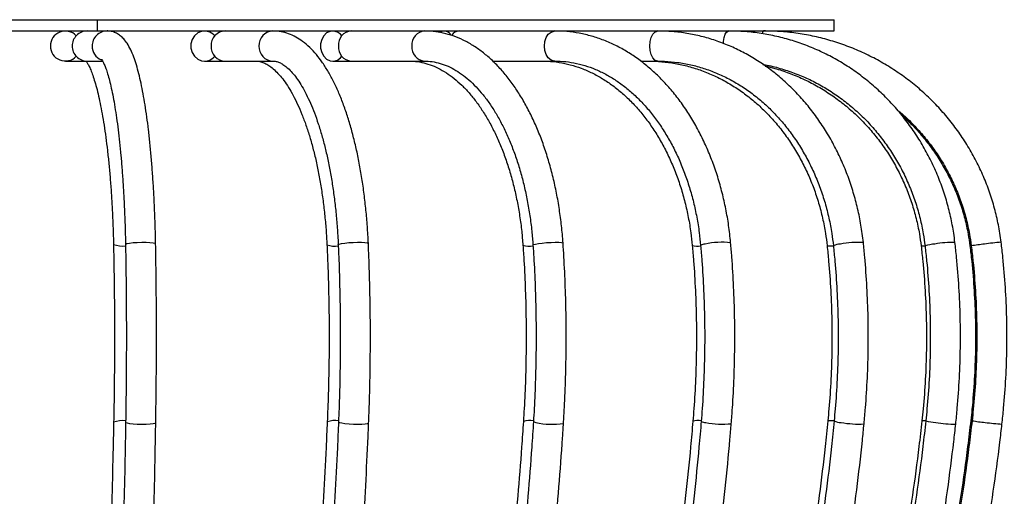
# Model space of a CAD drawing. Header units: millimetres. Extents: x 100 to 5840, y 99 to 4099.
# Tile 10 of 27: x 1872 to 2395, y 3522 to 3776. Entities that reach past the tile are written whole.
import ezdxf

# ---------------------------------------------------------------- set-up
doc = ezdxf.new("R2010")
doc.units = ezdxf.units.MM
doc.header["$LTSCALE"] = 20

msp = doc.modelspace()

# ---------------------------------------------------------------- linework, layer by layer
at = {"color": 7, "linetype": 'Continuous', "lineweight": 25}
for p, q in [((1316.177, 3775.53), (1913.579, 3775.53)), ((1913.579, 3775.53), (1913.579, 3769.53)), ((1913.579, 3775.53), (2304.878, 3775.53)), ((2304.878, 3769.53), (2304.878, 3775.53)), ((1316.177, 3769.53), (1913.579, 3769.53)), ((1913.579, 3769.53), (2304.878, 3769.53)), ((1896.735, 3753.53), (1908.274, 3753.53)), ((1908.274, 3753.53), (1916.513, 3753.53)), ((1970.675, 3753.53), (1981.535, 3753.53)), ((1981.535, 3753.53), (2006.939, 3753.53)), ((2038.742, 3753.53), (2048.417, 3753.53)), ((2048.417, 3753.53), (2087.448, 3753.53)), ((2123.654, 3753.53), (2156.634, 3753.53)), ((2202.223, 3753.53), (2211.267, 3753.53))]:
    msp.add_line(p, q, dxfattribs=at)
at = {"color": 7, "linetype": 'Continuous', "lineweight": 25, "flags": 128}
for points in [[(1976.075, 3766.989), (1975.281, 3767.785), (1973.374, 3768.977), (1971.227, 3769.508), (1969.031, 3769.329), (1966.981, 3768.458), (1965.26, 3766.971), (1964.019, 3765.001), (1963.37, 3762.722), (1963.37, 3760.338), (1964.019, 3758.059), (1965.26, 3756.089), (1966.981, 3754.602), (1969.031, 3753.731), (1971.227, 3753.552), (1973.374, 3754.083), (1975.281, 3755.275), (1976.075, 3756.071)], [(2043.534, 3766.989), (2042.829, 3767.785), (2041.137, 3768.977), (2039.232, 3769.508), (2037.284, 3769.329), (2035.465, 3768.458), (2033.937, 3766.971), (2032.836, 3765.001), (2032.26, 3762.722), (2032.26, 3760.338), (2032.836, 3758.059), (2033.937, 3756.089), (2035.465, 3754.602), (2037.284, 3753.731), (2039.232, 3753.552), (2041.137, 3754.083), (2042.829, 3755.275), (2043.534, 3756.071)]]:
    msp.add_lwpolyline(points, dxfattribs=at)
at = {"color": 8, "linetype": 'Continuous', "lineweight": 25, "flags": 128}
for points in [[(2151.057, 3761.53), (2151.305, 3763.888), (2152.026, 3766.037), (2153.157, 3767.785), (2154.597, 3768.977), (2156.217, 3769.508), (2156.636, 3769.53)], [(2207.052, 3761.53), (2207.239, 3763.888), (2207.784, 3766.037), (2208.639, 3767.785), (2209.727, 3768.977), (2210.952, 3769.508), (2211.269, 3769.53)], [(2246.177, 3762.851), (2246.258, 3763.888), (2246.602, 3766.037), (2247.14, 3767.785), (2247.826, 3768.977), (2248.598, 3769.508), (2248.798, 3769.53)], [(2266.932, 3768.192), (2267.115, 3768.977), (2267.398, 3769.508), (2267.471, 3769.53)], [(2156.619, 3753.53), (2156.217, 3753.552), (2154.597, 3754.083), (2153.157, 3755.275), (2152.026, 3757.023), (2151.305, 3759.172), (2151.057, 3761.53)], [(2211.259, 3753.53), (2210.952, 3753.552), (2209.727, 3754.083), (2208.639, 3755.275), (2207.784, 3757.023), (2207.239, 3759.172), (2207.052, 3761.53)], [(1928.652, 3656.146), (1928.741, 3656.294), (1929.442, 3656.584), (1930.783, 3656.849), (1932.646, 3657.064), (1934.865, 3657.21), (1937.242, 3657.276), (1939.567, 3657.254), (1941.633, 3657.147), (1943.256, 3656.964), (1944.292, 3656.721), (1944.65, 3656.442)], [(2041.61, 3655.939), (2041.627, 3656.004), (2042.133, 3656.294)], [(2042.133, 3656.294), (2043.304, 3656.584), (2045.033, 3656.849), (2047.169, 3657.064), (2049.521, 3657.21), (2051.881, 3657.276), (2054.037, 3657.254), (2055.8, 3657.147), (2057.012, 3656.964), (2057.566, 3656.721), (2057.595, 3656.649)], [(2145.016, 3655.749), (2145.327, 3656.004), (2146.318, 3656.294)], [(2146.318, 3656.294), (2147.903, 3656.584), (2149.94, 3656.849), (2152.25, 3657.064), (2154.625, 3657.21), (2156.856, 3657.276), (2158.744, 3657.254), (2160.121, 3657.147), (2160.866, 3656.964), (2160.979, 3656.839)], [(2377.036, 3655.314), (2377.151, 3655.313), (2377.581, 3655.347)], [(1928.717, 3561.667), (1928.806, 3561.53), (1929.507, 3561.262), (1930.849, 3561.017), (1932.712, 3560.818), (1934.931, 3560.682), (1937.309, 3560.622), (1939.634, 3560.642), (1941.699, 3560.741), (1943.322, 3560.91), (1944.358, 3561.135), (1944.715, 3561.393)], [(2041.766, 3561.858), (2041.783, 3561.799), (2042.29, 3561.53)], [(2042.29, 3561.53), (2043.461, 3561.262), (2045.192, 3561.017), (2047.328, 3560.818), (2049.681, 3560.682), (2052.04, 3560.622), (2054.197, 3560.642), (2055.959, 3560.741), (2057.171, 3560.91), (2057.724, 3561.135), (2057.752, 3561.202)], [(2145.254, 3562.034), (2145.566, 3561.799), (2146.559, 3561.53)], [(2377.463, 3562.437), (2377.577, 3562.439), (2378.305, 3562.38)]]:
    msp.add_lwpolyline(points, dxfattribs=at)
at = {"color": 7, "linetype": 'Continuous', "lineweight": 25}
for centre, radius, start, end in [((1896.703, 3761.53), 7.956, 43.32073, 316.67927), ((1908.313, 3761.581), 7.949, 90.27967, 180.36656), ((1981.772, 3761.823), 7.711, 91.75713, 182.1748), ((2049.041, 3762.221), 7.336, 94.88081, 185.40311), ((2106.055, 3764.6), 4.937, 92.98908, 148.97559), ((2097.792, 3765.153), 4.305, 28.60874, 123.33666), ((1908.313, 3761.479), 7.949, 179.63344, 269.72033), ((1981.772, 3761.237), 7.711, 177.8252, 268.24287), ((2049.041, 3760.839), 7.336, 174.59689, 265.11919)]:
    msp.add_arc(centre, radius, start, end, dxfattribs=at)
at = {"color": 8, "linetype": 'Continuous', "lineweight": 25}
for centre, radius, start, end in [((1918.904, 3761.581), 7.949, 90.25, 180.36668), ((2007.176, 3761.823), 7.711, 91.73441, 182.17535), ((2088.072, 3762.221), 7.335, 94.85929, 185.40456), ((1918.955, 3761.507), 8.001, 179.83558, 246.48478), ((2007.176, 3761.238), 7.711, 177.82598, 268.21141), ((2088.077, 3760.841), 7.34, 174.61292, 264.88224), ((1927.259, 3669.9), 14.654, 250.11952, 275.37347), ((2039.848, 3668.096), 12.9, 250.81754, 277.92055), ((2143.213, 3667.825), 12.606, 253.68125, 278.10838), ((2232.233, 3665.388), 10.168, 254.99158, 279.92718), ((2236.362, 3652.139), 4.156, 89.03578, 123.95364), ((2245.413, 3614.395), 42.851, 83.8847, 102.09829), ((2302.999, 3666.303), 11.009, 260.58804, 277.6345), ((2308.377, 3647.043), 9.252, 90.68, 114.59365), ((2317.487, 3611.218), 46.009, 86.3223, 101.56013), ((2351.962, 3663.725), 8.411, 264.26287, 277.69514), ((2360.181, 3631.04), 25.312, 93.8734, 106.05264), ((2368.381, 3604.163), 53.065, 89.25229, 100.76323), ((2397.55, 3539.359), 117.639, 96.27082, 99.69755), ((2404.959, 3512.635), 145.08, 94.48484, 98.02676), ((1927.325, 3546.807), 15.693, 84.9972, 108.47436), ((2040.006, 3548.745), 13.801, 82.62231, 107.84728), ((2143.454, 3549.031), 13.494, 82.4579, 105.18989), ((2155.143, 3597.728), 37.202, 256.65875, 279.40444), ((2232.546, 3551.643), 10.882, 80.76496, 103.9815), ((2236.661, 3565.934), 4.404, 238.33254, 271.08578), ((2245.728, 3606.887), 46.238, 258.79738, 275.66904), ((2303.369, 3550.63), 11.826, 82.92627, 98.75159), ((2308.737, 3571.439), 9.91, 247.16801, 269.43166), ((2317.861, 3610.332), 49.666, 259.29809, 273.41057), ((2352.37, 3553.389), 9.048, 82.87233, 95.33707), ((2360.584, 3588.753), 27.276, 255.13421, 266.42545), ((2368.797, 3617.977), 57.311, 260.03853, 270.69597), ((2397.977, 3687.931), 127.052, 261.02634, 264.19858), ((2405.398, 3716.982), 156.767, 262.57314, 265.85128)]:
    msp.add_arc(centre, radius, start, end, dxfattribs=at)
at = {"color": 7, "linetype": 'Continuous', "lineweight": 25}
for points, knots in [([(1944.65, 3656.442), (1944.619, 3657.97), (1944.529, 3662.404), (1944.308, 3669.673), (1943.957, 3678.166), (1943.514, 3686.475), (1942.981, 3694.559), (1942.361, 3702.379), (1941.655, 3709.897), (1940.867, 3717.078), (1939.999, 3723.89), (1939.052, 3730.304), (1938.027, 3736.296), (1936.924, 3741.847), (1935.737, 3746.946), (1934.454, 3751.594), (1933.047, 3755.809), (1931.45, 3759.64), (1929.738, 3762.761), (1927.892, 3765.206), (1926.029, 3766.992), (1923.978, 3768.344), (1921.68, 3769.248), (1919.907, 3769.52), (1918.973, 3769.529), (1918.865, 3769.53)], [0, 0, 0, 0, 0.0258792, 0.0750881, 0.1243203, 0.1735798, 0.2228774, 0.2722258, 0.3216417, 0.3711467, 0.4207699, 0.4705524, 0.5205532, 0.5708607, 0.6216127, 0.6730347, 0.7255138, 0.7797417, 0.8368545, 0.8782138, 0.9120234, 0.9418854, 0.9696189, 0.9964857, 1, 1, 1, 1]), ([(2057.595, 3656.649), (2057.519, 3658.199), (2057.301, 3662.691), (2056.764, 3670.058), (2055.912, 3678.668), (2054.834, 3687.1), (2053.537, 3695.315), (2052.023, 3703.274), (2050.299, 3710.941), (2048.368, 3718.283), (2046.234, 3725.267), (2043.9, 3731.863), (2041.366, 3738.045), (2038.633, 3743.785), (2035.693, 3749.059), (2032.541, 3753.837), (2029.17, 3758.079), (2025.585, 3761.733), (2021.934, 3764.636), (2018.159, 3766.891), (2014.323, 3768.465), (2010.518, 3769.38), (2008.052, 3769.483), (2006.939, 3769.53)], [0, 0, 0, 0, 0.0259314, 0.0751788, 0.124462, 0.1737932, 0.2231889, 0.2726684, 0.3222541, 0.3719724, 0.4218549, 0.4719384, 0.5222649, 0.5728777, 0.6238116, 0.6750675, 0.7265576, 0.7778697, 0.8283189, 0.8721158, 0.9187783, 0.9633596, 1, 1, 1, 1]), ([(2160.979, 3656.839), (2160.862, 3658.408), (2160.523, 3662.945), (2159.691, 3670.381), (2158.373, 3679.066), (2156.706, 3687.572), (2154.701, 3695.859), (2152.365, 3703.888), (2149.705, 3711.619), (2146.73, 3719.018), (2143.451, 3726.046), (2139.878, 3732.669), (2136.023, 3738.852), (2131.898, 3744.559), (2127.521, 3749.757), (2122.913, 3754.41), (2118.096, 3758.485), (2113.102, 3761.953), (2107.967, 3764.788), (2102.727, 3766.979), (2097.423, 3768.505), (2092.32, 3769.382), (2088.99, 3769.483), (2087.448, 3769.53)], [0, 0, 0, 0, 0.0260203, 0.075232, 0.1244765, 0.1737596, 0.2230919, 0.2724835, 0.3219439, 0.3714806, 0.4210982, 0.4707953, 0.5205618, 0.5703732, 0.6201668, 0.6698592, 0.7193392, 0.7684736, 0.8171281, 0.8652019, 0.9126626, 0.9595676, 1, 1, 1, 1]), ([(2249.978, 3657.002), (2249.823, 3658.588), (2249.379, 3663.153), (2248.292, 3670.626), (2246.575, 3679.34), (2244.406, 3687.871), (2241.801, 3696.178), (2238.771, 3704.219), (2235.329, 3711.954), (2231.49, 3719.344), (2227.271, 3726.352), (2222.692, 3732.94), (2217.774, 3739.075), (2212.542, 3744.722), (2207.021, 3749.851), (2201.242, 3754.434), (2195.236, 3758.445), (2189.036, 3761.865), (2182.676, 3764.674), (2176.192, 3766.865), (2169.619, 3768.414), (2163.089, 3769.359), (2158.752, 3769.474), (2156.634, 3769.53)], [0, 0, 0, 0, 0.0261312, 0.075212, 0.1243137, 0.1734311, 0.2225659, 0.2717186, 0.3208873, 0.370068, 0.4192504, 0.4684211, 0.5175623, 0.5666511, 0.6156602, 0.6645589, 0.7133163, 0.7619042, 0.8103029, 0.8585049, 0.9065191, 0.9543721, 1, 1, 1, 1]), ([(2320.438, 3657.132), (2320.254, 3658.731), (2319.726, 3663.31), (2318.437, 3670.794), (2316.409, 3679.506), (2313.851, 3688.031), (2310.784, 3696.326), (2307.222, 3704.351), (2303.182, 3712.065), (2298.684, 3719.43), (2293.749, 3726.408), (2288.402, 3732.965), (2282.67, 3739.066), (2276.583, 3744.681), (2270.17, 3749.781), (2263.464, 3754.341), (2256.5, 3758.339), (2249.314, 3761.754), (2241.942, 3764.57), (2234.421, 3766.777), (2226.79, 3768.35), (2219.06, 3769.344), (2213.873, 3769.468), (2211.267, 3769.53)], [0, 0, 0, 0, 0.0262361, 0.0751162, 0.1240062, 0.1728953, 0.2217813, 0.2706609, 0.3195303, 0.3683846, 0.4172181, 0.4660244, 0.5147961, 0.5635259, 0.6122063, 0.6608307, 0.7093939, 0.7578926, 0.8063264, 0.854698, 0.9030137, 0.9512829, 1, 1, 1, 1]), ([(2369.074, 3657.223), (2368.868, 3658.831), (2368.281, 3663.414), (2366.853, 3670.898), (2364.612, 3679.594), (2361.79, 3688.101), (2358.41, 3696.379), (2354.487, 3704.384), (2350.041, 3712.079), (2345.094, 3719.424), (2339.669, 3726.383), (2333.795, 3732.922), (2327.501, 3739.008), (2320.817, 3744.611), (2313.778, 3749.703), (2306.418, 3754.259), (2298.774, 3758.257), (2290.884, 3761.678), (2282.787, 3764.503), (2274.523, 3766.723), (2266.133, 3768.313), (2257.545, 3769.335), (2251.751, 3769.464), (2248.797, 3769.53)], [0, 0, 0, 0, 0.0263165, 0.0749985, 0.1236865, 0.1723707, 0.2210492, 0.2697204, 0.3183825, 0.3670336, 0.415672, 0.4642961, 0.5129044, 0.5614955, 0.6100685, 0.6586229, 0.7071585, 0.7556758, 0.8041757, 0.8526598, 0.90113, 0.949589, 1, 1, 1, 1]), ([(2393.614, 3657.271), (2393.397, 3658.884), (2392.78, 3663.468), (2391.279, 3670.948), (2388.928, 3679.631), (2385.97, 3688.126), (2382.428, 3696.392), (2378.318, 3704.386), (2373.661, 3712.069), (2368.48, 3719.405), (2362.8, 3726.356), (2356.65, 3732.888), (2350.059, 3738.968), (2343.06, 3744.568), (2335.689, 3749.659), (2327.981, 3754.216), (2319.974, 3758.216), (2311.708, 3761.64), (2303.224, 3764.472), (2294.564, 3766.696), (2285.77, 3768.304), (2277.042, 3769.265), (2270.927, 3769.522), (2267.789, 3769.529), (2267.471, 3769.53)], [0, 0, 0, 0, 0.0263607, 0.0749191, 0.1234842, 0.1720486, 0.2206119, 0.2691738, 0.3177342, 0.3662928, 0.4148495, 0.463404, 0.5119564, 0.5605065, 0.6090544, 0.6576001, 0.7061436, 0.754685, 0.8032246, 0.8517625, 0.9002991, 0.9488344, 0.994816, 1, 1, 1, 1]), ([(1915.895, 3754.518), (1915.883, 3754.529), (1915.838, 3754.573), (1916.152, 3754.188), (1916.678, 3753.285), (1917.41, 3751.755), (1918.257, 3749.591), (1919.184, 3746.762), (1920.15, 3743.279), (1921.127, 3739.165), (1922.09, 3734.454), (1923.022, 3729.183), (1923.91, 3723.393), (1924.744, 3717.126), (1925.513, 3710.422), (1926.213, 3703.325), (1926.838, 3695.877), (1927.382, 3688.122), (1927.842, 3680.106), (1928.214, 3671.873), (1928.488, 3663.871), (1928.6, 3658.588), (1928.652, 3656.146)], [0, 0, 0, 0, 0.0138066, 0.0513707, 0.092045, 0.1361152, 0.1832943, 0.2330197, 0.2846805, 0.3377465, 0.3918102, 0.4465785, 0.5018474, 0.5574757, 0.6133658, 0.669449, 0.7256764, 0.7820122, 0.8384297, 0.8949088, 0.9514333, 1, 1, 1, 1]), ([(1907.696, 3753.53), (1907.777, 3753.428), (1908.034, 3753.104), (1908.725, 3751.969), (1909.656, 3750.107), (1910.71, 3747.57), (1911.822, 3744.392), (1912.961, 3740.574), (1914.096, 3736.146), (1915.204, 3731.142), (1916.269, 3725.599), (1917.275, 3719.559), (1918.212, 3713.062), (1919.071, 3706.15), (1919.844, 3698.867), (1920.524, 3691.256), (1921.108, 3683.364), (1921.591, 3675.234), (1921.968, 3666.914), (1922.175, 3660.507), (1922.258, 3656.893), (1922.276, 3656.119)], [0, 0, 0, 0, 0.0212118, 0.0675702, 0.1166873, 0.1683365, 0.222075, 0.2774294, 0.3339874, 0.3914256, 0.4495044, 0.5080512, 0.5669428, 0.6260908, 0.6854312, 0.7449173, 0.8045137, 0.8641939, 0.9239367, 0.9837251, 1, 1, 1, 1]), ([(1997.892, 3753.53), (1998.213, 3753.52), (1999.222, 3753.49), (2000.906, 3753.136), (2003.059, 3752.263), (2005.326, 3750.895), (2007.726, 3748.963), (2010.236, 3746.402), (2012.75, 3743.282), (2015.245, 3739.598), (2017.696, 3735.355), (2020.075, 3730.57), (2022.359, 3725.263), (2024.523, 3719.461), (2026.546, 3713.198), (2028.408, 3706.51), (2030.094, 3699.437), (2031.588, 3692.023), (2032.878, 3684.311), (2033.955, 3676.346), (2034.808, 3668.177), (2035.33, 3661.334), (2035.542, 3657.223), (2035.61, 3655.914)], [0, 0, 0, 0, 0.0259414, 0.0816698, 0.1319644, 0.1796169, 0.2301845, 0.2793162, 0.3279575, 0.376556, 0.4253023, 0.4743095, 0.5236076, 0.5731864, 0.6230184, 0.6730699, 0.723307, 0.7736983, 0.8242157, 0.8748344, 0.9255328, 0.9762916, 1, 1, 1, 1]), ([(2006.939, 3753.53), (2007.202, 3753.522), (2008.027, 3753.495), (2009.419, 3753.186), (2011.27, 3752.389), (2013.27, 3751.111), (2015.431, 3749.272), (2017.721, 3746.804), (2020.034, 3743.77), (2022.346, 3740.165), (2024.629, 3735.994), (2026.854, 3731.271), (2028.995, 3726.018), (2031.029, 3720.264), (2032.934, 3714.042), (2034.692, 3707.389), (2036.286, 3700.346), (2037.703, 3692.956), (2038.931, 3685.263), (2039.961, 3677.312), (2040.781, 3669.151), (2041.313, 3661.998), (2041.531, 3657.566), (2041.61, 3655.939)], [0, 0, 0, 0, 0.02595459, 0.08147681, 0.13093489, 0.17777033, 0.22746376, 0.27587069, 0.32396397, 0.37211645, 0.4205397, 0.46931434, 0.51844435, 0.56790005, 0.61763952, 0.66761909, 0.71779801, 0.76814021, 0.81861449, 0.86919412, 0.91985618, 0.97058078, 1, 1, 1, 1]), ([(2079.389, 3753.53), (2080.086, 3753.516), (2082.268, 3753.472), (2085.927, 3752.95), (2090.351, 3751.716), (2094.716, 3749.859), (2098.992, 3747.412), (2103.157, 3744.394), (2107.199, 3740.822), (2111.102, 3736.711), (2114.847, 3732.077), (2118.414, 3726.938), (2121.78, 3721.318), (2124.923, 3715.245), (2127.821, 3708.75), (2130.455, 3701.869), (2132.805, 3694.638), (2134.855, 3687.099), (2136.591, 3679.295), (2137.995, 3671.269), (2139.042, 3663.398), (2139.47, 3658.175), (2139.671, 3655.727)], [0, 0, 0, 0, 0.0260131, 0.0813751, 0.1362964, 0.1902295, 0.2430845, 0.2950429, 0.3463617, 0.3972721, 0.4479505, 0.4985204, 0.5490626, 0.5996132, 0.6502069, 0.7008614, 0.7515833, 0.802372, 0.8532224, 0.9041267, 0.9550754, 1, 1, 1, 1]), ([(2087.448, 3753.53), (2088.104, 3753.516), (2090.169, 3753.473), (2093.636, 3752.955), (2097.841, 3751.725), (2101.992, 3749.874), (2106.057, 3747.437), (2110.021, 3744.434), (2113.872, 3740.879), (2117.596, 3736.785), (2121.176, 3732.166), (2124.589, 3727.041), (2127.814, 3721.433), (2130.828, 3715.369), (2133.61, 3708.88), (2136.139, 3702.003), (2138.397, 3694.774), (2140.369, 3687.235), (2142.04, 3679.43), (2143.391, 3671.4), (2144.405, 3663.493), (2144.82, 3658.232), (2145.016, 3655.75)], [0, 0, 0, 0, 0.0259967, 0.0819158, 0.1372462, 0.1913185, 0.2440996, 0.2958742, 0.3469742, 0.3976715, 0.4481605, 0.49857, 0.5489707, 0.5994061, 0.6499068, 0.7004864, 0.7511478, 0.8018871, 0.8526966, 0.9035665, 0.9544855, 1, 1, 1, 1]), ([(2149.939, 3753.53), (2150.924, 3753.515), (2153.908, 3753.468), (2158.884, 3752.927), (2164.826, 3751.678), (2170.686, 3749.799), (2176.427, 3747.315), (2182.016, 3744.239), (2187.423, 3740.593), (2192.618, 3736.399), (2197.576, 3731.678), (2202.27, 3726.458), (2206.676, 3720.764), (2210.768, 3714.629), (2214.524, 3708.083), (2217.922, 3701.162), (2220.942, 3693.904), (2223.565, 3686.35), (2225.777, 3678.541), (2227.555, 3670.52), (2228.841, 3662.845), (2229.365, 3657.822), (2229.6, 3655.567)], [0, 0, 0, 0, 0.0261467, 0.0792307, 0.1322606, 0.1851177, 0.2377307, 0.2900701, 0.3421421, 0.3939766, 0.4456152, 0.4971016, 0.5484767, 0.5997749, 0.651024, 0.702245, 0.7534527, 0.8046555, 0.8558594, 0.9070681, 0.958283, 1, 1, 1, 1]), ([(2156.634, 3753.53), (2157.587, 3753.515), (2160.48, 3753.468), (2165.305, 3752.929), (2171.074, 3751.68), (2176.763, 3749.803), (2182.336, 3747.321), (2187.762, 3744.25), (2193.01, 3740.609), (2198.055, 3736.421), (2202.87, 3731.708), (2207.431, 3726.495), (2211.713, 3720.809), (2215.692, 3714.68), (2219.346, 3708.14), (2222.654, 3701.224), (2225.594, 3693.971), (2228.149, 3686.419), (2230.305, 3678.612), (2232.039, 3670.592), (2233.296, 3662.9), (2233.809, 3657.859), (2234.04, 3655.586)], [0, 0, 0, 0, 0.0261304, 0.0793809, 0.1325605, 0.1855268, 0.238198, 0.2905464, 0.3425877, 0.3943641, 0.4459288, 0.4973348, 0.5486291, 0.5998505, 0.6510288, 0.7021859, 0.7533357, 0.8044861, 0.8556437, 0.9068116, 0.9579898, 1, 1, 1, 1]), ([(2206.248, 3753.53), (2207.449, 3753.514), (2211.043, 3753.466), (2217.02, 3752.918), (2224.127, 3751.663), (2231.135, 3749.778), (2238.001, 3747.285), (2244.688, 3744.196), (2251.156, 3740.529), (2257.37, 3736.307), (2263.295, 3731.554), (2268.898, 3726.296), (2274.148, 3720.563), (2279.016, 3714.389), (2283.476, 3707.806), (2287.501, 3700.852), (2291.071, 3693.566), (2294.164, 3685.988), (2296.766, 3678.161), (2298.85, 3670.128), (2300.332, 3662.536), (2300.934, 3657.604), (2301.198, 3655.442)], [0, 0, 0, 0, 0.0262563, 0.0785652, 0.1308732, 0.1831472, 0.2353672, 0.2875183, 0.3395916, 0.3915834, 0.4434951, 0.4953317, 0.5471003, 0.5988097, 0.6504686, 0.7020857, 0.7536688, 0.8052246, 0.856759, 0.9082766, 0.959781, 1, 1, 1, 1]), ([(2211.267, 3753.53), (2212.445, 3753.514), (2215.972, 3753.466), (2221.839, 3752.918), (2228.818, 3751.664), (2235.7, 3749.78), (2242.443, 3747.287), (2249.009, 3744.199), (2255.361, 3740.534), (2261.463, 3736.314), (2267.281, 3731.562), (2272.783, 3726.307), (2277.939, 3720.578), (2282.721, 3714.407), (2287.102, 3707.828), (2291.057, 3700.878), (2294.565, 3693.595), (2297.605, 3686.02), (2300.163, 3678.195), (2302.213, 3670.164), (2303.672, 3662.566), (2304.266, 3657.626), (2304.526, 3655.456)], [0, 0, 0, 0, 0.0262443, 0.0786158, 0.1309836, 0.1833096, 0.2355699, 0.2877475, 0.3398327, 0.3918229, 0.4437212, 0.4955349, 0.5472736, 0.5989481, 0.6505693, 0.7021473, 0.753691, 0.805208, 0.8567045, 0.9081853, 0.9596541, 1, 1, 1, 1]), ([(2267.044, 3751.784), (2267.522, 3751.709), (2270.606, 3751.228), (2276.198, 3749.735), (2283.757, 3747.284), (2291.11, 3744.18), (2298.226, 3740.512), (2305.062, 3736.282), (2311.58, 3731.52), (2317.744, 3726.251), (2323.519, 3720.505), (2328.872, 3714.316), (2333.773, 3707.717), (2338.195, 3700.747), (2342.114, 3693.444), (2345.507, 3685.85), (2348.357, 3678.007), (2350.637, 3669.959), (2352.246, 3662.392), (2352.899, 3657.492), (2353.182, 3655.365)], [0, 0, 0, 0, 0.0108671, 0.0700497, 0.1292179, 0.1883664, 0.2474907, 0.3065879, 0.3656557, 0.4246933, 0.4837006, 0.5426785, 0.6016285, 0.6605525, 0.7194529, 0.7783323, 0.8371931, 0.8960382, 0.9548702, 1, 1, 1, 1]), ([(2268.39, 3750.868), (2270.048, 3750.49), (2274.305, 3749.518), (2280.998, 3747.258), (2288.431, 3744.185), (2295.617, 3740.509), (2302.522, 3736.281), (2309.106, 3731.518), (2315.332, 3726.248), (2321.165, 3720.501), (2326.572, 3714.311), (2331.522, 3707.711), (2335.989, 3700.739), (2339.947, 3693.434), (2343.373, 3685.838), (2346.252, 3677.993), (2348.554, 3669.943), (2350.177, 3662.378), (2350.835, 3657.481), (2351.121, 3655.356)], [0, 0, 0, 0, 0.0389673, 0.100085, 0.1611864, 0.222268, 0.2833267, 0.3443607, 0.4053689, 0.466351, 0.5273075, 0.5882393, 0.649148, 0.7100354, 0.7709036, 0.8317549, 0.8925915, 0.9534159, 1, 1, 1, 1]), ([(2338.359, 3727.689), (2338.993, 3727.183), (2341.809, 3724.938), (2346.401, 3720.464), (2352.08, 3714.298), (2357.252, 3707.685), (2361.926, 3700.709), (2366.065, 3693.397), (2369.647, 3685.793), (2372.656, 3677.94), (2375.062, 3669.88), (2376.753, 3662.32), (2377.438, 3657.43), (2377.734, 3655.317)], [0, 0, 0, 0, 0.0289369, 0.128446, 0.2279487, 0.327445, 0.426935, 0.5264188, 0.625897, 0.7253698, 0.8248379, 0.9243019, 1, 1, 1, 1]), ([(2340.493, 3725.161), (2342.201, 3723.602), (2345.975, 3720.157), (2351.288, 3714.283), (2356.493, 3707.688), (2361.177, 3700.707), (2365.33, 3693.395), (2368.924, 3685.79), (2371.943, 3677.936), (2374.356, 3669.876), (2376.053, 3662.316), (2376.739, 3657.427), (2377.036, 3655.314)], [0, 0, 0, 0, 0.0862316, 0.1905482, 0.2948607, 0.3991692, 0.5034739, 0.6077748, 0.7120725, 0.8163671, 0.9206591, 1, 1, 1, 1]), ([(1922.276, 3656.119), (1922.333, 3653.36), (1922.499, 3645.357), (1922.69, 3632.058), (1922.811, 3616.229), (1922.819, 3600.383), (1922.716, 3584.549), (1922.544, 3571.651), (1922.398, 3564.047), (1922.353, 3561.692)], [0, 0, 0, 0, 0.0880635, 0.255419, 0.422787, 0.5901586, 0.7575312, 0.9249014, 1, 1, 1, 1]), ([(1928.652, 3656.146), (1928.701, 3653.385), (1928.841, 3645.378), (1929.003, 3632.072), (1929.105, 3616.234), (1929.112, 3600.38), (1929.025, 3584.538), (1928.88, 3571.633), (1928.756, 3564.024), (1928.717, 3561.667)], [0, 0, 0, 0, 0.0880636, 0.2554166, 0.4227814, 0.5901494, 0.7575183, 0.9248851, 1, 1, 1, 1]), ([(1944.715, 3561.393), (1944.76, 3564.174), (1944.89, 3572.238), (1945.034, 3585.634), (1945.115, 3601.572), (1945.1, 3617.52), (1944.99, 3633.45), (1944.827, 3646.424), (1944.691, 3654.072), (1944.65, 3656.442)], [0, 0, 0, 0, 0.0880654, 0.2554191, 0.4227771, 0.5901331, 0.7574894, 0.9248476, 1, 1, 1, 1]), ([(2035.61, 3655.914), (2035.734, 3653.166), (2036.093, 3645.195), (2036.506, 3631.946), (2036.768, 3616.175), (2036.786, 3600.387), (2036.561, 3584.612), (2036.19, 3571.776), (2035.874, 3564.214), (2035.776, 3561.882)], [0, 0, 0, 0, 0.0880624, 0.2554996, 0.4229516, 0.590409, 0.7578677, 0.9253223, 1, 1, 1, 1]), ([(2041.61, 3655.939), (2041.726, 3653.19), (2042.062, 3645.215), (2042.447, 3631.96), (2042.692, 3616.183), (2042.709, 3600.389), (2042.499, 3584.607), (2042.153, 3571.762), (2041.857, 3564.194), (2041.766, 3561.858)], [0, 0, 0, 0, 0.0880625, 0.255482, 0.4229162, 0.5903558, 0.7577968, 0.9252338, 1, 1, 1, 1]), ([(2057.752, 3561.202), (2057.861, 3563.994), (2058.174, 3572.09), (2058.521, 3585.538), (2058.716, 3601.535), (2058.681, 3617.543), (2058.416, 3633.533), (2058.022, 3646.568), (2057.696, 3654.258), (2057.595, 3656.649)], [0, 0, 0, 0, 0.0880663, 0.2553512, 0.4226375, 0.5899208, 0.7572047, 0.9244923, 1, 1, 1, 1]), ([(2139.671, 3655.727), (2139.855, 3652.99), (2140.391, 3645.042), (2141.005, 3631.83), (2141.394, 3616.098), (2141.42, 3600.35), (2141.084, 3584.614), (2140.531, 3571.848), (2140.062, 3564.343), (2139.918, 3562.055)], [0, 0, 0, 0, 0.08806201, 0.25572477, 0.42340062, 0.59107992, 0.75875952, 0.92643526, 1, 1, 1, 1]), ([(2145.016, 3655.75), (2145.193, 3653.011), (2145.708, 3645.061), (2146.298, 3631.845), (2146.671, 3616.109), (2146.697, 3600.357), (2146.374, 3584.617), (2145.843, 3571.842), (2145.392, 3564.329), (2145.254, 3562.034)], [0, 0, 0, 0, 0.088062, 0.2556876, 0.4233267, 0.5909697, 0.7586131, 0.9262525, 1, 1, 1, 1]), ([(2161.222, 3561.026), (2161.389, 3563.829), (2161.873, 3571.95), (2162.407, 3585.436), (2162.708, 3601.475), (2162.655, 3617.524), (2162.248, 3633.556), (2161.642, 3646.661), (2161.137, 3654.406), (2160.979, 3656.839)], [0, 0, 0, 0, 0.0880667, 0.2551457, 0.4222276, 0.5893076, 0.7563889, 0.9234737, 1, 1, 1, 1]), ([(2229.6, 3655.567), (2229.836, 3652.839), (2230.523, 3644.906), (2231.31, 3631.715), (2231.807, 3616.001), (2231.838, 3600.271), (2231.403, 3584.554), (2230.694, 3571.864), (2230.096, 3564.428), (2229.917, 3562.202)], [0, 0, 0, 0, 0.08806237, 0.25608702, 0.42412117, 0.5921553, 0.7601884, 0.92821908, 1, 1, 1, 1]), ([(2234.04, 3655.586), (2234.27, 3652.857), (2234.939, 3644.922), (2235.706, 3631.729), (2236.191, 3616.014), (2236.221, 3600.283), (2235.798, 3584.565), (2235.108, 3571.865), (2234.524, 3564.42), (2234.349, 3562.185)], [0, 0, 0, 0, 0.08806229, 0.25603539, 0.42401842, 0.59200185, 0.75998439, 0.9279643, 1, 1, 1, 1]), ([(2250.295, 3560.875), (2250.514, 3563.687), (2251.145, 3571.824), (2251.842, 3585.332), (2252.236, 3601.391), (2252.169, 3617.461), (2251.643, 3633.513), (2250.851, 3646.694), (2250.189, 3654.508), (2249.978, 3657.002)], [0, 0, 0, 0, 0.0880664, 0.2548037, 0.4215472, 0.5882911, 0.7550365, 0.9217843, 1, 1, 1, 1]), ([(2301.198, 3655.442), (2301.475, 3652.721), (2302.28, 3644.795), (2303.203, 3631.612), (2303.785, 3615.899), (2303.818, 3600.171), (2303.303, 3584.456), (2302.47, 3571.838), (2301.773, 3564.473), (2301.569, 3562.319)], [0, 0, 0, 0, 0.0880632, 0.2565113, 0.4249663, 0.5934197, 0.7618716, 0.9303225, 1, 1, 1, 1]), ([(2304.526, 3655.456), (2304.798, 3652.734), (2305.59, 3644.807), (2306.498, 3631.624), (2307.071, 3615.912), (2307.104, 3600.184), (2306.598, 3584.469), (2305.779, 3571.843), (2305.093, 3564.47), (2304.892, 3562.306)], [0, 0, 0, 0, 0.0880631, 0.2564576, 0.4248594, 0.5932595, 0.7616582, 0.9300557, 1, 1, 1, 1]), ([(2320.816, 3560.754), (2321.075, 3563.574), (2321.825, 3571.718), (2322.652, 3585.236), (2323.121, 3601.297), (2323.045, 3617.37), (2322.425, 3633.425), (2321.488, 3646.68), (2320.696, 3654.566), (2320.438, 3657.132)], [0, 0, 0, 0, 0.0880658, 0.2543948, 0.4207325, 0.5870718, 0.7534126, 0.9197543, 1, 1, 1, 1]), ([(2351.121, 3655.356), (2351.425, 3652.64), (2352.312, 3644.716), (2353.328, 3631.533), (2353.967, 3615.814), (2354, 3600.079), (2353.428, 3584.357), (2352.51, 3571.797), (2351.747, 3564.491), (2351.529, 3562.398)], [0, 0, 0, 0, 0.0880642, 0.2568841, 0.4257111, 0.5945369, 0.763362, 0.9321868, 1, 1, 1, 1]), ([(2353.182, 3655.365), (2353.483, 3652.648), (2354.362, 3644.724), (2355.369, 3631.541), (2356.003, 3615.823), (2356.035, 3600.089), (2355.469, 3584.368), (2354.559, 3571.802), (2353.803, 3564.49), (2353.586, 3562.39)], [0, 0, 0, 0, 0.0880641, 0.2568436, 0.4256301, 0.5944153, 0.7631997, 0.9319836, 1, 1, 1, 1]), ([(2369.494, 3560.67), (2369.782, 3563.495), (2370.614, 3571.642), (2371.533, 3585.16), (2372.055, 3601.216), (2371.974, 3617.282), (2371.291, 3633.331), (2370.251, 3646.646), (2369.366, 3654.594), (2369.074, 3657.223)], [0, 0, 0, 0, 0.0880651, 0.2540275, 0.4199987, 0.5859711, 0.7519444, 0.9179178, 1, 1, 1, 1]), ([(2377.036, 3655.314), (2377.354, 3652.6), (2378.281, 3644.677), (2379.344, 3631.492), (2380.012, 3615.767), (2380.044, 3600.026), (2379.443, 3584.298), (2378.482, 3571.769), (2377.687, 3564.496), (2377.463, 3562.437)], [0, 0, 0, 0, 0.0880647, 0.2570957, 0.4261348, 0.5951737, 0.7642126, 0.9332514, 1, 1, 1, 1]), ([(2377.734, 3655.317), (2378.051, 3652.603), (2378.975, 3644.679), (2380.035, 3631.495), (2380.701, 3615.77), (2380.733, 3600.03), (2380.134, 3584.302), (2379.176, 3571.771), (2378.384, 3564.496), (2378.159, 3562.434)], [0, 0, 0, 0, 0.0880647, 0.2570806, 0.4261046, 0.5951283, 0.7641519, 0.9331754, 1, 1, 1, 1]), ([(2394.057, 3560.626), (2394.36, 3563.453), (2395.236, 3571.601), (2396.203, 3585.118), (2396.754, 3601.167), (2396.671, 3617.227), (2395.955, 3633.27), (2394.861, 3646.62), (2393.926, 3654.603), (2393.614, 3657.271)], [0, 0, 0, 0, 0.0880646, 0.2538055, 0.4195542, 0.5853031, 0.7510522, 0.9168012, 1, 1, 1, 1]), ([(1922.353, 3561.692), (1922.257, 3557.122), (1921.98, 3543.87), (1921.437, 3521.994), (1920.687, 3496.108), (1919.826, 3470.334), (1918.857, 3444.684), (1917.779, 3419.175), (1916.592, 3393.822), (1915.299, 3368.638), (1913.899, 3343.639), (1912.394, 3318.839), (1910.784, 3294.253), (1909.07, 3269.895), (1907.253, 3245.78), (1905.335, 3221.921), (1903.316, 3198.332), (1901.197, 3175.028), (1898.981, 3152.021), (1896.668, 3129.326), (1894.26, 3106.955), (1891.758, 3084.922), (1889.163, 3063.239), (1886.478, 3041.92), (1883.703, 3020.979), (1881.523, 3005.305), (1880.271, 2996.611), (1879.992, 2994.676)], [0, 0, 0, 0, 0.0221089, 0.0641187, 0.1061287, 0.1481381, 0.1901468, 0.2321546, 0.2741616, 0.3161675, 0.3581722, 0.4001756, 0.4421776, 0.484178, 0.5261766, 0.5681733, 0.610168, 0.6521603, 0.6941501, 0.7361372, 0.7781212, 0.8201019, 0.862079, 0.9040522, 0.946021, 0.987985, 1, 1, 1, 1]), ([(1928.717, 3561.667), (1928.636, 3557.096), (1928.402, 3543.842), (1927.942, 3521.962), (1927.308, 3496.07), (1926.579, 3470.29), (1925.759, 3444.635), (1924.846, 3419.121), (1923.843, 3393.762), (1922.748, 3368.572), (1921.564, 3343.567), (1920.289, 3318.762), (1918.927, 3294.17), (1917.476, 3269.806), (1915.939, 3245.684), (1914.315, 3221.818), (1912.606, 3198.223), (1910.814, 3174.911), (1908.938, 3151.897), (1906.98, 3129.194), (1904.942, 3106.815), (1902.824, 3084.774), (1900.628, 3063.083), (1898.355, 3041.755), (1896.006, 3020.806), (1894.162, 3005.129), (1893.102, 2996.434), (1892.866, 2994.502)], [0, 0, 0, 0, 0.0221085, 0.0641173, 0.1061264, 0.148135, 0.190143, 0.2321502, 0.2741567, 0.3161622, 0.3581668, 0.4001701, 0.4421723, 0.4841731, 0.5261723, 0.5681699, 0.6101656, 0.6521593, 0.6941508, 0.7361399, 0.7781264, 0.8201099, 0.8620903, 0.9040672, 0.9460402, 0.9880089, 1, 1, 1, 1]), ([(1908.747, 2992.558), (1909.183, 2996.14), (1910.446, 3006.535), (1912.48, 3024.044), (1914.824, 3045.199), (1917.089, 3066.728), (1919.277, 3088.611), (1921.385, 3110.837), (1923.412, 3133.393), (1925.357, 3156.266), (1927.219, 3179.443), (1928.998, 3202.912), (1930.691, 3226.657), (1932.299, 3250.667), (1933.819, 3274.927), (1935.252, 3299.423), (1936.596, 3324.142), (1937.851, 3349.068), (1939.017, 3374.188), (1940.091, 3399.487), (1941.074, 3424.951), (1941.966, 3450.565), (1942.765, 3476.315), (1943.472, 3502.185), (1944.084, 3528.161), (1944.48, 3547.918), (1944.673, 3559.008), (1944.715, 3561.393)], [0, 0, 0, 0, 0.0221104, 0.0641557, 0.1061975, 0.1482351, 0.1902687, 0.2322988, 0.2743257, 0.3163497, 0.358371, 0.4003899, 0.4424065, 0.4844212, 0.526434, 0.5684452, 0.6104549, 0.6524632, 0.6944703, 0.7364762, 0.7784812, 0.8204853, 0.8624886, 0.9044911, 0.9464931, 0.9884946, 1, 1, 1, 1]), ([(2035.776, 3561.882), (2035.568, 3557.319), (2034.967, 3544.086), (2033.787, 3522.241), (2032.159, 3496.391), (2030.29, 3470.653), (2028.185, 3445.04), (2025.844, 3419.568), (2023.268, 3394.252), (2020.46, 3369.107), (2017.421, 3344.147), (2014.152, 3319.386), (2010.656, 3294.841), (2006.935, 3270.524), (2002.992, 3246.45), (1998.827, 3222.633), (1994.445, 3199.087), (1989.847, 3175.827), (1985.037, 3152.865), (1980.017, 3130.215), (1974.79, 3107.891), (1969.361, 3085.905), (1963.731, 3064.271), (1957.905, 3043), (1951.884, 3022.11), (1947.163, 3006.495), (1944.451, 2997.842), (1943.853, 2995.931)], [0, 0, 0, 0, 0.0221112, 0.0641328, 0.1061544, 0.1481751, 0.1901946, 0.2322128, 0.2742296, 0.3162449, 0.3582583, 0.4002699, 0.4422793, 0.4842864, 0.526291, 0.5682929, 0.6102919, 0.6522877, 0.6942801, 0.7362689, 0.7782537, 0.8202344, 0.8622106, 0.9041821, 0.9461485, 0.9881095, 1, 1, 1, 1]), ([(2041.766, 3561.858), (2041.572, 3557.295), (2041.01, 3544.059), (2039.909, 3522.211), (2038.389, 3496.357), (2036.645, 3470.615), (2034.679, 3444.998), (2032.494, 3419.522), (2030.09, 3394.202), (2027.468, 3369.053), (2024.631, 3344.088), (2021.58, 3319.324), (2018.316, 3294.774), (2014.843, 3270.453), (2011.161, 3246.375), (2007.274, 3222.554), (2003.183, 3199.004), (1998.89, 3175.739), (1994.4, 3152.773), (1989.714, 3130.119), (1984.835, 3107.79), (1979.766, 3085.8), (1974.511, 3064.162), (1969.072, 3042.887), (1963.452, 3021.993), (1959.042, 3006.366), (1956.508, 2997.704), (1955.947, 2995.785)], [0, 0, 0, 0, 0.022111, 0.0641306, 0.1061502, 0.1481688, 0.1901864, 0.2322026, 0.2742175, 0.3162308, 0.3582423, 0.4002519, 0.4422594, 0.4842645, 0.5262672, 0.5682671, 0.6102641, 0.6522579, 0.6942482, 0.7362349, 0.7782175, 0.8201959, 0.8621696, 0.9041385, 0.946102, 0.9880599, 1, 1, 1, 1]), ([(1971.299, 2991.276), (1972.345, 2994.868), (1975.383, 3005.291), (1980.275, 3022.846), (1985.912, 3044.055), (1991.36, 3065.637), (1996.619, 3087.572), (2001.687, 3109.848), (2006.56, 3132.454), (2011.236, 3155.376), (2015.713, 3178.601), (2019.987, 3202.116), (2024.056, 3225.907), (2027.919, 3249.961), (2031.573, 3274.265), (2035.016, 3298.804), (2038.246, 3323.564), (2041.261, 3348.531), (2044.061, 3373.692), (2046.642, 3399.031), (2049.005, 3424.534), (2051.146, 3450.187), (2053.066, 3475.974), (2054.764, 3501.882), (2056.236, 3527.895), (2057.187, 3547.689), (2057.652, 3558.804), (2057.752, 3561.202)], [0, 0, 0, 0, 0.0221146, 0.0641703, 0.1062213, 0.1482667, 0.1903069, 0.2323423, 0.2743732, 0.3163998, 0.3584225, 0.4004416, 0.4424573, 0.4844699, 0.5264796, 0.5684867, 0.6104913, 0.6524936, 0.6944939, 0.7364924, 0.7784891, 0.8204844, 0.8624783, 0.904471, 0.9464626, 0.9884534, 1, 1, 1, 1]), ([(2139.918, 3562.055), (2139.609, 3557.498), (2138.711, 3544.279), (2136.951, 3522.457), (2134.522, 3496.63), (2131.733, 3470.915), (2128.591, 3445.326), (2125.097, 3419.878), (2121.253, 3394.585), (2117.062, 3369.462), (2112.526, 3344.525), (2107.647, 3319.787), (2102.429, 3295.264), (2096.875, 3270.969), (2090.988, 3246.916), (2084.772, 3223.121), (2078.23, 3199.596), (2071.366, 3176.356), (2064.184, 3153.414), (2056.69, 3130.783), (2048.886, 3108.477), (2040.779, 3086.508), (2032.372, 3064.89), (2023.672, 3043.635), (2014.68, 3022.758), (2007.679, 3007.267), (2003.683, 2998.73), (2002.842, 2996.933)], [0, 0, 0, 0, 0.0221118, 0.0641554, 0.1061991, 0.148242, 0.1902841, 0.2323253, 0.2743653, 0.3164043, 0.3584419, 0.4004782, 0.4425131, 0.4845463, 0.526578, 0.5686079, 0.6106359, 0.6526621, 0.6946863, 0.7367085, 0.7787285, 0.8207465, 0.8627622, 0.9047758, 0.9467872, 0.9887965, 1, 1, 1, 1]), ([(2145.254, 3562.034), (2144.957, 3557.477), (2144.094, 3544.256), (2142.404, 3522.431), (2140.072, 3496.603), (2137.393, 3470.886), (2134.376, 3445.294), (2131.021, 3419.844), (2127.329, 3394.549), (2123.305, 3369.424), (2118.949, 3344.485), (2114.264, 3319.745), (2109.253, 3295.22), (2103.92, 3270.923), (2098.267, 3246.869), (2092.297, 3223.072), (2086.015, 3199.546), (2079.424, 3176.304), (2072.529, 3153.361), (2065.332, 3130.729), (2057.839, 3108.422), (2050.054, 3086.452), (2041.982, 3064.834), (2033.628, 3043.578), (2024.995, 3022.701), (2018.265, 3007.191), (2014.42, 2998.636), (2013.604, 2996.821)], [0, 0, 0, 0, 0.0221119, 0.064152, 0.1061923, 0.1482318, 0.1902703, 0.2323079, 0.2743442, 0.3163794, 0.3584132, 0.4004455, 0.4424762, 0.4845052, 0.5265323, 0.5685576, 0.6105809, 0.652602, 0.6946209, 0.7366375, 0.7786518, 0.8206635, 0.8626728, 0.9046795, 0.9466837, 0.9886852, 1, 1, 1, 1]), ([(2028.188, 2990.239), (2029.799, 2993.837), (2034.47, 3004.268), (2041.991, 3021.835), (2050.655, 3043.054), (2059.031, 3064.646), (2067.119, 3086.593), (2074.911, 3108.883), (2082.406, 3131.503), (2089.598, 3154.441), (2096.483, 3177.682), (2103.058, 3201.214), (2109.318, 3225.023), (2115.261, 3249.096), (2120.884, 3273.419), (2126.182, 3297.978), (2131.153, 3322.758), (2135.794, 3347.747), (2140.103, 3372.928), (2144.078, 3398.289), (2147.715, 3423.814), (2151.014, 3449.489), (2153.971, 3475.299), (2156.587, 3501.23), (2158.856, 3527.266), (2160.334, 3547.219), (2161.059, 3558.486), (2161.222, 3561.026)], [0, 0, 0, 0, 0.02211566, 0.06412261, 0.10612784, 0.14813074, 0.19013131, 0.23212955, 0.27412549, 0.31611919, 0.3581107, 0.40010008, 0.44208741, 0.48407279, 0.5260563, 0.56803804, 0.61001811, 0.65199661, 0.69397365, 0.73594934, 0.77792378, 0.81989708, 0.86186935, 0.90384071, 0.94581127, 0.98778113, 1, 1, 1, 1]), ([(2229.917, 3562.202), (2229.52, 3557.652), (2228.368, 3544.441), (2226.11, 3522.631), (2222.993, 3496.815), (2219.413, 3471.11), (2215.38, 3445.53), (2210.894, 3420.09), (2205.959, 3394.806), (2200.578, 3369.691), (2194.754, 3344.761), (2188.489, 3320.031), (2181.789, 3295.514), (2174.656, 3271.224), (2167.095, 3247.177), (2159.111, 3223.386), (2150.708, 3199.864), (2141.891, 3176.626), (2132.665, 3153.686), (2123.037, 3131.055), (2113.01, 3108.749), (2102.592, 3086.779), (2091.788, 3065.158), (2080.606, 3043.898), (2069.251, 3023.383), (2060.352, 3008.042), (2055.316, 2999.656), (2054.119, 2997.663)], [0, 0, 0, 0, 0.0221109, 0.0641859, 0.1062614, 0.1483366, 0.1904115, 0.2324862, 0.2745604, 0.3166343, 0.3587079, 0.4007811, 0.4428539, 0.4849263, 0.5269984, 0.5690701, 0.6111415, 0.6532126, 0.6952835, 0.7373541, 0.7794246, 0.821495, 0.8635655, 0.905636, 0.9477067, 0.9875663, 1, 1, 1, 1]), ([(2234.349, 3562.185), (2233.963, 3557.634), (2232.84, 3544.423), (2230.64, 3522.611), (2227.603, 3496.794), (2224.115, 3471.089), (2220.186, 3445.508), (2215.816, 3420.068), (2211.008, 3394.783), (2205.766, 3369.669), (2200.091, 3344.738), (2193.988, 3320.008), (2187.461, 3295.49), (2180.512, 3271.201), (2173.146, 3247.154), (2165.368, 3223.362), (2157.182, 3199.841), (2148.593, 3176.604), (2139.606, 3153.663), (2130.226, 3131.034), (2120.459, 3108.728), (2110.31, 3086.758), (2099.786, 3065.139), (2088.893, 3043.88), (2077.832, 3023.365), (2069.152, 3008.004), (2064.234, 2999.598), (2063.055, 2997.584)], [0, 0, 0, 0, 0.0221111, 0.0641817, 0.1062528, 0.1483235, 0.1903939, 0.2324639, 0.2745335, 0.3166026, 0.3586712, 0.4007394, 0.442807, 0.4848742, 0.5269408, 0.569007, 0.6110726, 0.6531378, 0.6952026, 0.737267, 0.779331, 0.8213948, 0.8634585, 0.905522, 0.9475855, 0.9874381, 1, 1, 1, 1]), ([(2076.849, 2989.476), (2078.949, 2993.076), (2085.031, 3003.505), (2094.823, 3021.064), (2106.102, 3042.269), (2117.007, 3063.849), (2127.538, 3085.785), (2137.687, 3108.065), (2147.449, 3130.678), (2156.818, 3153.608), (2165.788, 3176.844), (2174.356, 3200.373), (2182.515, 3224.179), (2190.262, 3248.251), (2197.591, 3272.573), (2204.499, 3297.133), (2210.982, 3321.916), (2217.037, 3346.907), (2222.658, 3372.092), (2227.845, 3397.458), (2232.592, 3422.989), (2236.899, 3448.67), (2240.762, 3474.488), (2244.18, 3500.426), (2247.147, 3526.472), (2249.101, 3546.641), (2250.065, 3558.123), (2250.295, 3560.875)], [0, 0, 0, 0, 0.022114, 0.0640564, 0.1059996, 0.1479431, 0.1898869, 0.2318308, 0.2737748, 0.3157186, 0.3576623, 0.3996057, 0.4415489, 0.4834918, 0.5254344, 0.5673766, 0.6093184, 0.6512599, 0.693201, 0.7351418, 0.7770822, 0.8190223, 0.8609621, 0.9029016, 0.9448409, 0.98678, 1, 1, 1, 1]), ([(2301.569, 3562.319), (2301.104, 3557.772), (2299.752, 3544.566), (2297.1, 3522.76), (2293.438, 3496.944), (2289.233, 3471.238), (2284.495, 3445.657), (2279.225, 3420.217), (2273.427, 3394.931), (2267.103, 3369.815), (2260.259, 3344.883), (2252.897, 3320.15), (2245.023, 3295.63), (2236.639, 3271.337), (2227.753, 3247.286), (2218.368, 3223.491), (2208.49, 3199.965), (2198.126, 3176.722), (2187.28, 3153.775), (2175.959, 3131.139), (2164.171, 3108.826), (2151.921, 3086.849), (2139.217, 3065.221), (2126.068, 3043.953), (2112.714, 3023.429), (2102.353, 3008.237), (2096.54, 2999.998), (2095.24, 2998.155)], [0, 0, 0, 0, 0.0221091, 0.0642193, 0.1063303, 0.1484413, 0.1905524, 0.2326635, 0.2747748, 0.3168863, 0.3589979, 0.4011097, 0.4432217, 0.4853339, 0.5274465, 0.5695594, 0.6116726, 0.6537863, 0.6959004, 0.738015, 0.7801302, 0.8222459, 0.8643624, 0.9064796, 0.9485976, 0.9885022, 1, 1, 1, 1]), ([(2304.892, 3562.306), (2304.434, 3557.759), (2303.104, 3544.552), (2300.496, 3522.746), (2296.894, 3496.93), (2292.758, 3471.225), (2288.098, 3445.645), (2282.915, 3420.205), (2277.212, 3394.92), (2270.994, 3369.804), (2264.262, 3344.873), (2257.022, 3320.14), (2249.277, 3295.621), (2241.033, 3271.329), (2232.293, 3247.278), (2223.063, 3223.484), (2213.349, 3199.958), (2203.156, 3176.716), (2192.49, 3153.77), (2181.357, 3131.135), (2169.763, 3108.823), (2157.717, 3086.846), (2145.223, 3065.219), (2132.292, 3043.953), (2119.159, 3023.43), (2108.958, 3008.22), (2103.229, 2999.964), (2101.939, 2998.104)], [0, 0, 0, 0, 0.0221093, 0.0642152, 0.1063217, 0.1484283, 0.1905349, 0.2326416, 0.2747483, 0.3168552, 0.3589622, 0.4010694, 0.4431767, 0.4852843, 0.5273921, 0.5695001, 0.6116086, 0.6537174, 0.6958266, 0.7379363, 0.7800465, 0.8221573, 0.8642688, 0.906381, 0.948494, 0.988394, 1, 1, 1, 1]), ([(2115.066, 2988.956), (2117.555, 2992.557), (2124.762, 3002.98), (2136.365, 3020.529), (2149.727, 3041.717), (2162.647, 3063.281), (2175.126, 3085.201), (2187.153, 3107.467), (2198.722, 3130.066), (2209.827, 3152.983), (2220.462, 3176.207), (2230.619, 3199.724), (2240.294, 3223.52), (2249.481, 3247.582), (2258.174, 3271.896), (2266.369, 3296.447), (2274.06, 3321.222), (2281.244, 3346.207), (2287.917, 3371.386), (2294.073, 3396.747), (2299.711, 3422.273), (2304.826, 3447.951), (2309.416, 3473.766), (2313.48, 3499.702), (2317.008, 3525.746), (2319.358, 3546.116), (2320.522, 3557.8), (2320.816, 3560.754)], [0, 0, 0, 0, 0.022111, 0.0640043, 0.1058988, 0.1477943, 0.1896907, 0.2315879, 0.2734859, 0.3153846, 0.3572839, 0.3991838, 0.4410843, 0.4829852, 0.5248866, 0.5667884, 0.6086905, 0.650593, 0.6924958, 0.7343988, 0.776302, 0.8182055, 0.8601091, 0.9020129, 0.9439169, 0.985821, 1, 1, 1, 1]), ([(2351.529, 3562.398), (2351.016, 3557.854), (2349.527, 3544.65), (2346.605, 3522.843), (2342.569, 3497.022), (2337.934, 3471.312), (2332.711, 3445.727), (2326.901, 3420.281), (2320.509, 3394.99), (2313.538, 3369.869), (2305.991, 3344.932), (2297.874, 3320.194), (2289.192, 3295.668), (2279.948, 3271.37), (2270.149, 3247.313), (2259.8, 3223.512), (2248.908, 3199.98), (2237.478, 3176.732), (2225.517, 3153.78), (2213.033, 3131.138), (2200.032, 3108.819), (2186.523, 3086.836), (2172.512, 3065.202), (2158.009, 3043.929), (2143.281, 3023.4), (2131.938, 3008.317), (2125.616, 3000.185), (2124.269, 2998.452)], [0, 0, 0, 0, 0.0221073, 0.0642478, 0.1063891, 0.1485305, 0.190672, 0.2328136, 0.2749554, 0.3170973, 0.3592395, 0.4013818, 0.4435243, 0.4856671, 0.5278101, 0.5699534, 0.612097, 0.6542409, 0.6963851, 0.7385297, 0.7806746, 0.8228199, 0.8649657, 0.9071118, 0.9492584, 0.9891885, 1, 1, 1, 1]), ([(2353.586, 3562.39), (2353.078, 3557.846), (2351.602, 3544.641), (2348.708, 3522.835), (2344.71, 3497.015), (2340.117, 3471.305), (2334.943, 3445.72), (2329.187, 3420.276), (2322.854, 3394.986), (2315.948, 3369.865), (2308.472, 3344.928), (2300.43, 3320.191), (2291.828, 3295.666), (2282.671, 3271.368), (2272.963, 3247.312), (2262.711, 3223.512), (2251.92, 3199.981), (2240.596, 3176.733), (2228.747, 3153.781), (2216.38, 3131.14), (2203.5, 3108.821), (2190.117, 3086.839), (2176.236, 3065.206), (2161.869, 3043.934), (2147.278, 3023.405), (2136.033, 3008.311), (2129.761, 3000.168), (2128.417, 2998.424)], [0, 0, 0, 0, 0.0221075, 0.0642448, 0.1063828, 0.1485209, 0.1906592, 0.2327976, 0.2749361, 0.3170748, 0.3592137, 0.4013529, 0.4434922, 0.4856319, 0.5277718, 0.569912, 0.6120526, 0.6541935, 0.6963347, 0.7384764, 0.7806184, 0.8227609, 0.8649039, 0.9070473, 0.9491912, 0.9891191, 1, 1, 1, 1]), ([(2141.074, 2988.636), (2143.837, 2992.237), (2151.832, 3002.656), (2164.704, 3020.197), (2179.526, 3041.374), (2193.859, 3062.927), (2207.703, 3084.836), (2221.046, 3107.092), (2233.883, 3129.679), (2246.204, 3152.587), (2258.005, 3175.8), (2269.277, 3199.307), (2280.014, 3223.094), (2290.21, 3247.146), (2299.859, 3271.45), (2308.955, 3295.993), (2317.494, 3320.76), (2325.471, 3345.736), (2332.88, 3370.908), (2339.718, 3396.261), (2345.981, 3421.78), (2351.664, 3447.451), (2356.765, 3473.259), (2361.283, 3499.189), (2365.206, 3525.227), (2367.842, 3545.74), (2369.151, 3557.569), (2369.494, 3560.67)], [0, 0, 0, 0, 0.0221081, 0.0639734, 0.1058397, 0.1477065, 0.1895738, 0.2314417, 0.27331, 0.3151787, 0.3570479, 0.3989175, 0.4407875, 0.4826579, 0.5245286, 0.5663997, 0.6082711, 0.6501429, 0.6920149, 0.7338871, 0.7757596, 0.8176324, 0.8595053, 0.9013784, 0.9432517, 0.9851252, 1, 1, 1, 1]), ([(2153.663, 2988.481), (2156.571, 2992.081), (2164.982, 3002.498), (2178.523, 3020.035), (2194.117, 3041.207), (2209.197, 3062.755), (2223.761, 3084.659), (2237.799, 3106.909), (2251.304, 3129.492), (2264.269, 3152.394), (2276.684, 3175.602), (2288.544, 3199.104), (2299.842, 3222.885), (2310.571, 3246.932), (2320.725, 3271.231), (2330.297, 3295.769), (2339.284, 3320.53), (2347.679, 3345.501), (2355.477, 3370.668), (2362.675, 3396.016), (2369.267, 3421.53), (2375.251, 3447.196), (2380.622, 3472.999), (2385.38, 3498.925), (2389.513, 3524.958), (2392.3, 3545.544), (2393.687, 3557.449), (2394.057, 3560.626)], [0, 0, 0, 0, 0.0221064, 0.0639597, 0.1058137, 0.1476678, 0.1895219, 0.2313762, 0.2732305, 0.3150849, 0.3569393, 0.3987939, 0.4406484, 0.4825031, 0.5243578, 0.5662126, 0.6080674, 0.6499223, 0.6917772, 0.7336322, 0.7754872, 0.8173423, 0.8591974, 0.9010526, 0.9429078, 0.984763, 1, 1, 1, 1]), ([(2378.159, 3562.434), (2377.625, 3557.892), (2376.072, 3544.688), (2373.026, 3522.88), (2368.817, 3497.056), (2363.983, 3471.342), (2358.536, 3445.753), (2352.477, 3420.304), (2345.811, 3395.01), (2338.54, 3369.885), (2330.669, 3344.945), (2322.203, 3320.203), (2313.147, 3295.674), (2303.506, 3271.373), (2293.285, 3247.313), (2282.494, 3223.508), (2271.122, 3199.979), (2259.611, 3177.433), (2251.614, 3162.886), (2247.812, 3155.971)], [0, 0, 0, 0, 0.0319147, 0.0927752, 0.1536368, 0.2144985, 0.2753602, 0.3362219, 0.3970837, 0.4579455, 0.5188074, 0.5796693, 0.6405313, 0.7013934, 0.7622555, 0.8231178, 0.8839801, 0.9448425, 1, 1, 1, 1]), ([(2377.463, 3562.437), (2376.927, 3557.895), (2375.369, 3544.69), (2372.314, 3522.883), (2368.093, 3497.058), (2363.244, 3471.344), (2357.78, 3445.755), (2351.703, 3420.306), (2345.016, 3395.011), (2337.723, 3369.886), (2329.829, 3344.946), (2321.338, 3320.204), (2312.254, 3295.674), (2302.583, 3271.373), (2292.336, 3247.311), (2281.491, 3223.516), (2271.561, 3202.851), (2265.013, 3190.244), (2262.482, 3185.37)], [0, 0, 0, 0, 0.03460115, 0.10058685, 0.16657372, 0.23256062, 0.29854753, 0.36453448, 0.43052145, 0.49650846, 0.5624955, 0.62848259, 0.69446972, 0.76045689, 0.82644412, 0.8924314, 0.95841873, 1, 1, 1, 1])]:
    msp.add_open_spline(points, degree=3, knots=knots, dxfattribs=at)

doc.saveas('drawing.dxf')
